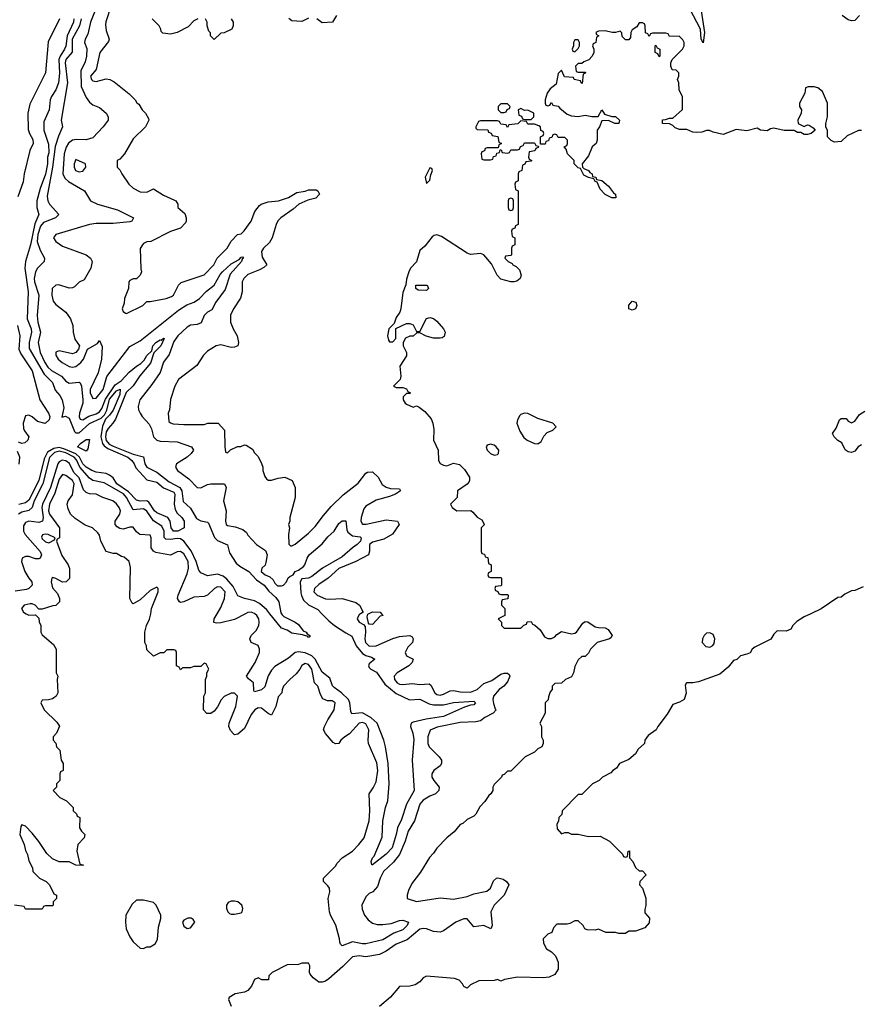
# Model space of a CAD drawing. Header units: inches. Extents: x 2668334 to 2765628, y 828034 to 955234.
# Tile 192 of 218: x 2692896 to 2697883, y 927682 to 933526. Entities that reach past the tile are written whole.
import ezdxf

# ---------------------------------------------------------------- set-up
doc = ezdxf.new("R2010")
doc.units = ezdxf.units.IN
doc.header["$MEASUREMENT"] = 0
doc.layers.add('C6992', color=7, linetype='Continuous')
doc.layers.add('C6993', color=7, linetype='Continuous')

msp = doc.modelspace()

# ---------------------------------------------------------------- linework, layer by layer
at = {"layer": 'C6992', "color": 4}
for points, elevation in [([(2692935.1, 930000), (2692950, 929991.3), (2692990, 929994), (2693010, 929974), (2693012.7, 929952.7), (2693022, 929930), (2693022, 929890), (2693030, 929874), (2693096.9, 929816.9), (2693112, 929790), (2693112, 929650), (2693122, 929630), (2693118, 929610), (2693122, 929530), (2693112, 929510), (2693090, 929495.3), (2693068, 929488), (2693030, 929486), (2693022, 929470), (2693042, 929430), (2693116.9, 929356.9), (2693131.6, 929331.6), (2693114, 929290), (2693094, 929270), (2693094, 929250), (2693111.6, 929231.6), (2693114, 929210), (2693134, 929190), (2693142, 929130), (2693154, 929110), (2693154, 929070), (2693138, 929062), (2693134, 929050), (2693134, 929010), (2693114, 928990), (2693114, 928970), (2693094, 928950), (2693134, 928910), (2693174, 928890), (2693214, 928850), (2693214, 928830), (2693232.7, 928812.7), (2693238, 928798), (2693254, 928790), (2693252, 928730), (2693262, 928710), (2693282, 928690), (2693278, 928670), (2693241, 928630), (2693236, 928590), (2693254, 928514), (2693274, 928510), (2693270, 928506), (2693230, 928508), (2693190, 928528), (2693130, 928528), (2693090, 928546), (2693056.4, 928576.4), (2693010, 928648), (2692970, 928698), (2692930, 928738), (2692910, 928746), (2692903.6, 928736.4), (2692898, 928690), (2692922, 928630), (2692930, 928594), (2692942, 928570), (2692950, 928534), (2692971.6, 928491.6), (2692974, 928470), (2693014, 928430), (2693054, 928410), (2693074, 928390), (2693098, 928338), (2693114, 928330), (2693114, 928310), (2693094, 928290), (2693094, 928270), (2693090, 928266), (2693050, 928266), (2693038, 928262), (2693030, 928246), (2692930, 928246), (2692922, 928262), (2692866, 928270)], 28), ([(2694917.6, 930000), (2694910, 929995.3), (2694899.1, 929970), (2694911, 929950), (2694935.9, 929935.9), (2694944.9, 929924.9), (2694948.4, 929890), (2694943.1, 929850), (2694946.7, 929830), (2694970, 929807), (2695011.1, 929808.9), (2695110, 929852.2), (2695150, 929864.4), (2695210, 929870.6), (2695223.5, 929863.5), (2695231, 929850), (2695226.8, 929830), (2695198.8, 929801.2), (2695182.8, 929770), (2695191.3, 929750), (2695231, 929730), (2695224.7, 929710), (2695204.7, 929690), (2695136, 929650), (2695117.3, 929630), (2695119.1, 929610), (2695134.8, 929590), (2695150, 929581.6), (2695170, 929579.3), (2695225.2, 929585.2), (2695270, 929578.8), (2695324.7, 929584.7), (2695335.3, 929575.3), (2695358.8, 929530), (2695370, 929520.7), (2695390, 929517.3), (2695410, 929522), (2695450, 929542), (2695470, 929544.9), (2695510, 929535.5), (2695570, 929534.4), (2695609.3, 929550), (2695650, 929584.9), (2695696.4, 929603.6), (2695750, 929642), (2695770, 929647.7), (2695790, 929646.8), (2695799.9, 929639.9), (2695804, 929630), (2695790, 929596), (2695767.3, 929570), (2695740.5, 929550), (2695707.7, 929510), (2695702.8, 929490), (2695706.4, 929466.4), (2695716, 929436), (2695722, 929430), (2695704.7, 929410), (2695656, 929384), (2695630, 929364), (2695602, 929358), (2695510, 929354.5), (2695373.7, 929326.3), (2695331.1, 929308.9), (2695318, 929270), (2695318, 929230), (2695324.7, 929210), (2695384.7, 929150), (2695398, 929130), (2695398, 929110), (2695390, 929098), (2695352, 929070), (2695342, 929050), (2695342, 929030), (2695352, 929010), (2695384.7, 928970), (2695382, 928950), (2695362, 928930), (2695330, 928917.2), (2695290, 928893.2), (2695270, 928868.7), (2695237.3, 928770), (2695200.7, 928710), (2695183.8, 928650), (2695149.1, 928570.9), (2695114.4, 928525.6), (2695053.4, 928470), (2695034, 928430), (2695018.8, 928381.2), (2694991, 928350), (2694970, 928339.3), (2694950, 928319.3), (2694926.7, 928270), (2694926.9, 928246.9), (2694942, 928210), (2694962.9, 928182.9), (2694990, 928163), (2695016.1, 928156.1), (2695050, 928154.4), (2695099.7, 928160.3), (2695150, 928179.1), (2695170, 928180.7), (2695202, 928170), (2695194.8, 928150), (2695170, 928124.5), (2695115.6, 928104.4), (2695050, 928064.7), (2694950, 928041.3), (2694930, 928040.5), (2694870, 928053.3), (2694809.4, 928029.4), (2694798.6, 928038.6), (2694794.5, 928050), (2694793.3, 928070), (2694770.9, 928150.9), (2694739.5, 928210), (2694733.6, 928230), (2694726, 928310), (2694735.1, 928350), (2694733.2, 928370), (2694724.7, 928384.7), (2694698, 928410), (2694698, 928430), (2694770, 928502), (2694780.2, 928519.8), (2694808.7, 928550), (2694870, 928591), (2694909, 928630), (2694939, 928670), (2694968.7, 928770), (2694974, 928830), (2694969, 928930), (2694993.6, 928966.4), (2695010, 929002), (2695021.2, 929070), (2695014.8, 929114.8), (2694965.2, 929230), (2694962.7, 929250), (2694967.3, 929310), (2694950, 929346), (2694930, 929353.6), (2694910, 929349.3), (2694853.4, 929286.6), (2694824.7, 929270), (2694802, 929250), (2694790, 929228.7), (2694770, 929228), (2694756.4, 929236.4), (2694710, 929288), (2694699, 929310), (2694704, 929330), (2694724, 929370), (2694762, 929430), (2694768, 929470), (2694750, 929482), (2694723.1, 929483.1), (2694695.3, 929495.3), (2694681.2, 929521.2), (2694664, 929570), (2694646, 929590), (2694629.3, 929670), (2694610, 929698), (2694590, 929705.2), (2694570, 929693.2), (2694558.8, 929670), (2694537.1, 929642.9), (2694498, 929610), (2694462, 929570), (2694452.7, 929547.3), (2694452, 929530), (2694430, 929506), (2694416, 929450), (2694390, 929398), (2694370, 929408), (2694330, 929439), (2694310, 929441.2), (2694291.3, 929430), (2694270, 929402), (2694230, 929319), (2694190, 929284), (2694170, 929282), (2694165.6, 929285.6), (2694146.3, 929306.3), (2694136, 929330), (2694139.3, 929350), (2694178.4, 929450), (2694185.2, 929485.2), (2694189, 929510), (2694170, 929529), (2694150, 929529.2), (2694110, 929509.2), (2694090.5, 929489.5), (2694070, 929448), (2694050, 929422), (2694030, 929408), (2694007.3, 929407.3), (2693986, 929430), (2693988, 929510), (2693998, 929530), (2693998, 929610), (2694006, 929630), (2694006, 929650), (2694018, 929670), (2694002, 929702), (2693990, 929706), (2693970, 929686), (2693930, 929686), (2693910, 929678), (2693862, 929678), (2693850, 929666), (2693842, 929682), (2693826, 929690), (2693826, 929770), (2693822, 929782), (2693810, 929786), (2693770, 929786), (2693751.6, 929768.4), (2693730, 929768), (2693690, 929748), (2693650, 929786), (2693648, 929810), (2693638, 929830), (2693638, 929890), (2693648.7, 929930), (2693667.3, 929967.3), (2693673.4, 930000)], 28), ([(2694235.7, 930000), (2694170, 929965.4), (2694090, 929944.8), (2694063.3, 929943.3), (2694047.9, 929947.9), (2694049.6, 929970), (2694068, 930000)], 24), ([(2695774, 930000), (2695774, 929990), (2695734, 929970), (2695754, 929950), (2695754, 929930), (2695770, 929914), (2695870, 929914), (2695887.3, 929932.7), (2695902, 929938), (2695907.3, 929952.7), (2695930, 929954), (2695938, 929938), (2695952.7, 929932.7), (2695983.6, 929903.6), (2696010, 929862), (2696030, 929852), (2696050, 929852), (2696070, 929862), (2696083.1, 929876.9), (2696110, 929894), (2696170, 929880.7), (2696190, 929884), (2696199, 929890), (2696236.4, 929943.6), (2696250, 929954), (2696267.3, 929952.7), (2696310, 929922.8), (2696330, 929917.3), (2696370, 929916), (2696387.1, 929907.1), (2696411, 929870), (2696403.6, 929856.4), (2696394, 929850), (2696322, 929830), (2696282, 929790), (2696270, 929766), (2696250, 929746), (2696230, 929746), (2696210, 929726), (2696190, 929686), (2696182, 929650), (2696170, 929626), (2696134, 929610), (2696110, 929588), (2696070, 929586), (2696054, 929570), (2696054, 929550), (2696043.6, 929536.4), (2696032.7, 929507.3), (2696031.6, 929488.4), (2696014, 929470), (2696014, 929410), (2695982, 929350), (2695992, 929330), (2695992, 929270), (2696002, 929250), (2696002, 929230), (2695994, 929210), (2695970, 929198), (2695950, 929178), (2695894, 929150), (2695810, 929066), (2695790, 929066), (2695770, 929046), (2695758, 929042), (2695754, 929030), (2695710, 928986), (2695702, 928970), (2695702, 928950), (2695692, 928930), (2695679.6, 928920.4), (2695655.3, 928884.7), (2695626.4, 928853.6), (2695602, 928810), (2695590, 928798), (2695550, 928778), (2695525.4, 928754.6), (2695510, 928748), (2695474.4, 928705.6), (2695430, 928668.7), (2695370, 928608), (2695350, 928578), (2695326.4, 928553.6), (2695273.7, 928466.3), (2695222, 928398), (2695203.6, 928356.4), (2695194, 928330), (2695194, 928310), (2695250, 928291.3), (2695390, 928312.7), (2695470, 928304.9), (2695550, 928322), (2695590, 928337.3), (2695667.2, 928352.8), (2695689.6, 928370.4), (2695706.5, 928413.5), (2695724, 928430), (2695733, 928433), (2695764.5, 928424.5), (2695784.7, 928410), (2695798, 928390), (2695770, 928328.7), (2695711.3, 928270), (2695691, 928230), (2695698, 928150), (2695692, 928130), (2695650, 928149.2), (2695590, 928142), (2695550, 928189.3), (2695530, 928189.5), (2695484, 928170), (2695410, 928118), (2695390, 928109.3), (2695350, 928114), (2695310, 928129.5), (2695290, 928131.3), (2695270, 928127), (2695195.2, 928064.8), (2695130, 928038), (2695070, 927998), (2695030, 927978), (2694950, 927962.7), (2694910, 927969.2), (2694870, 927964), (2694813.2, 927906.8), (2694730, 927833.2), (2694710, 927819.3), (2694690, 927813.2), (2694670, 927814), (2694660.2, 927820.2), (2694638, 927838), (2694620.2, 927860.2), (2694615.3, 927870), (2694618, 927910), (2694610, 927926), (2694570, 927926), (2694550, 927918), (2694483.6, 927916.4), (2694394, 927870), (2694374, 927850), (2694372.7, 927827.3), (2694332.7, 927827.3), (2694310, 927838), (2694290, 927828), (2694271, 927790), (2694250, 927764), (2694230, 927754), (2694175.3, 927744.7), (2694138, 927722), (2694134, 927710), (2694151.3, 927670)], 32), ([(2694688.3, 930000), (2694730, 929957.6), (2694763.8, 929930), (2694830, 929885.7), (2694867.2, 929867.2), (2694893.1, 929810), (2694930, 929763.8), (2694950, 929752), (2694982.8, 929742.8), (2695002, 929730), (2694970, 929702), (2694964.9, 929690), (2694970, 929681), (2694978.8, 929670), (2695012.3, 929652.3), (2695062.4, 929582.4), (2695130, 929526), (2695209.2, 929489.2), (2695270, 929492), (2695324.7, 929464.7), (2695350, 929459.6), (2695410, 929458.5), (2695470, 929473.1), (2695590, 929480.7), (2695600.7, 929470), (2695590, 929459.3), (2695570, 929457.2), (2695535.1, 929444.9), (2695410.2, 929389.8), (2695306.8, 929373.2), (2695230, 929356.4), (2695219.3, 929350), (2695214.9, 929330), (2695228, 929290), (2695233.4, 929253.4), (2695225.3, 929130), (2695236.4, 928950), (2695190.3, 928870), (2695161.2, 928778.8), (2695137.4, 928730), (2695130, 928688.7), (2695105.5, 928610), (2695070, 928572.7), (2694989.3, 928509.3), (2694986, 928510), (2694981.2, 928530), (2694989.4, 928550), (2694999.6, 928560.4), (2695046.7, 928673.3), (2695049.7, 928770), (2695066.3, 928850), (2695079.6, 928890), (2695088.2, 928990), (2695081.2, 929110), (2695067.1, 929210), (2695056.4, 929250), (2695016.3, 929350), (2694981.9, 929381.9), (2694930, 929411), (2694866.5, 929406.5), (2694860.1, 929420.1), (2694854.2, 929470), (2694846.9, 929490), (2694805.1, 929530), (2694761.3, 929561.3), (2694752.7, 929572.7), (2694736.9, 929616.9), (2694690, 929653.3), (2694650, 929731.1), (2694630, 929750.8), (2694590, 929767.6), (2694550, 929774.3), (2694530.3, 929769.7), (2694490, 929735.1), (2694410, 929687.3), (2694390, 929665.1), (2694370, 929632), (2694350, 929566.6), (2694331.5, 929548.5), (2694290, 929535.3), (2694284.5, 929544.5), (2694282.9, 929590), (2694253.1, 929613.1), (2694240.9, 929630), (2694293.1, 929710), (2694319.2, 929770), (2694319.7, 929790), (2694310.9, 929810.9), (2694269, 929830), (2694260.9, 929850), (2694269.6, 929870), (2694299.2, 929900.8), (2694314.2, 929930), (2694317.8, 929950), (2694314.6, 929970), (2694302.3, 929990), (2694291.6, 930000)], 24), ([(2694448.5, 930000), (2694453, 929993), (2694462.5, 929982.5), (2694530, 929950.4), (2694550, 929934.9), (2694578, 929898), (2694596, 929890), (2694600.7, 929880.7), (2694618, 929870), (2694616.9, 929863.1), (2694610, 929858), (2694604.7, 929864.7), (2694574, 929874), (2694510, 929885.1), (2694482, 929902), (2694450, 929914), (2694380.8, 930000)], 16), ([(2695043, 930000), (2695052, 929990), (2695035.3, 929984.7), (2694990, 929935.3), (2694970, 929938), (2694964.7, 929944.7), (2694958, 929982), (2694962, 929998), (2694966.2, 930000)], 28), ([(2697588.7, 930000), (2697550, 929982), (2697505.4, 929954.6), (2697482, 929930), (2697470, 929908), (2697443.6, 929896.4), (2697390, 929898), (2697370, 929878), (2697351.1, 929848.9), (2697258, 929802), (2697242, 929790), (2697230, 929768.7), (2697210, 929759), (2697172, 929750), (2697150, 929728.7), (2697130, 929722), (2697098, 929682), (2697050, 929642), (2696923.5, 929596.5), (2696890, 929589.3), (2696851.3, 929588.7), (2696844.7, 929575.3), (2696850.7, 929529.3), (2696838, 929490), (2696810, 929474), (2696770, 929462), (2696736.8, 929403.2), (2696681, 929330), (2696671.3, 929310), (2696623.5, 929276.5), (2696604.7, 929250), (2696602, 929230), (2696564.5, 929195.5), (2696550, 929168), (2696510, 929135.3), (2696454, 929110), (2696436.9, 929083.1), (2696414, 929070), (2696403.6, 929056.4), (2696354, 929030), (2696334, 929010), (2696294, 928990), (2696230, 928926), (2696210, 928926), (2696114, 928830), (2696111.6, 928808.4), (2696094, 928790), (2696091.6, 928768.4), (2696082, 928750), (2696083.6, 928723.6), (2696110, 928694), (2696130, 928702), (2696150, 928702), (2696170, 928692), (2696208.4, 928691.6), (2696270, 928678), (2696339.6, 928679.6), (2696394, 928650), (2696472.7, 928572.7), (2696478, 928558), (2696490, 928554), (2696502, 928558), (2696506, 928590), (2696512.7, 928592.7), (2696514, 928550), (2696534, 928530), (2696550, 928494), (2696570, 928474), (2696590, 928474), (2696612, 928450), (2696574, 928410), (2696572, 928390), (2696591.3, 928370), (2696610.9, 928310.9), (2696611, 928269), (2696603.6, 928243.6), (2696603.6, 928223.6), (2696632, 928192), (2696630, 928166), (2696603.6, 928136.4), (2696550, 928115.3), (2696510, 928115.3), (2696490, 928102), (2696450, 928102), (2696430, 928108), (2696372.7, 928107.3), (2696330, 928128), (2696310, 928122), (2696263.1, 928123.1), (2696248.9, 928128.9), (2696238, 928150), (2696210, 928178), (2696190, 928178), (2696159.6, 928160.4), (2696143.6, 928156.4), (2696082, 928158), (2696063.6, 928136.4), (2696052.7, 928107.3), (2696030, 928098), (2696002, 928070), (2696003.6, 928043.6), (2696022, 928010), (2696050, 927994), (2696074, 927970), (2696091.1, 927931.1), (2696091.3, 927890), (2696070, 927858), (2696036.9, 927843.1), (2696002, 927838), (2695850, 927842), (2695771.6, 927828.4), (2695750, 927818), (2695730, 927828), (2695710, 927822), (2695619.6, 927820.4), (2695570, 927798), (2695550, 927778), (2695530, 927788), (2695523.1, 927803.1), (2695504, 927824), (2695474.6, 927834.6), (2695310, 927848), (2695290, 927838), (2695270, 927815.3), (2695242, 927798), (2695210, 927789.2), (2695150, 927788), (2695095.9, 927724.1), (2695030.9, 927669.1)], 36)]:
    msp.add_lwpolyline(points, dxfattribs=dict(at, elevation=elevation))
for points, elevation in [([(2696990, 929887), (2696970, 929883.7), (2696956.3, 929870), (2696946, 929850), (2696945.5, 929830), (2696965.7, 929805.7), (2696990, 929801.6), (2697008, 929812), (2697016.6, 929823.4), (2697020.5, 929850), (2697010, 929876)], 36), ([(2693590, 928300.7), (2693563.1, 928276.9), (2693526.7, 928210), (2693523.7, 928170), (2693528.7, 928128.7), (2693550, 928082), (2693570, 928052), (2693610, 928014), (2693630, 928012), (2693650, 928022), (2693670, 928022), (2693700.4, 928039.6), (2693714.6, 928065.4), (2693720.2, 928139.8), (2693734, 928190), (2693733.2, 928210), (2693706, 928270), (2693690, 928286), (2693630, 928300.5)], 32), ([(2694170, 928294.5), (2694150, 928294.5), (2694133.4, 928286.6), (2694124, 928270), (2694124, 928250), (2694130.7, 928230.7), (2694141.4, 928221.4), (2694150, 928216), (2694170, 928216), (2694210, 928224.7), (2694215.3, 928230), (2694219, 928250), (2694214, 928270), (2694189.4, 928289.4)], 32), ([(2693893.6, 928193.6), (2693870, 928182), (2693862.8, 928170), (2693870, 928146), (2693890, 928131), (2693910, 928136), (2693935.3, 928170), (2693924.7, 928184.7), (2693913.2, 928193.2)], 32)]:
    msp.add_lwpolyline(points, close=True, dxfattribs=dict(at, elevation=elevation))
at = {"layer": 'C6993', "color": 4}
for points, elevation in [([(2693438, 933610), (2693407.1, 933512.9), (2693405.1, 933494.9), (2693410, 933462), (2693426.8, 933410), (2693423.5, 933396.5), (2693370.8, 933330), (2693350.8, 933230), (2693317.3, 933190), (2693322.8, 933170), (2693330, 933162.8), (2693350, 933158.8), (2693410, 933174.8), (2693430.7, 933170.7), (2693456.8, 933156.8), (2693546.4, 933086.4), (2693582, 933050), (2693591.6, 933031.6), (2693603.6, 933023.6), (2693622, 932990), (2693642, 932970), (2693659.6, 932939.6), (2693662, 932930), (2693642, 932890), (2693570, 932818), (2693518, 932730), (2693490, 932698), (2693474, 932690), (2693474, 932650), (2693490, 932634), (2693502, 932610), (2693544.7, 932550), (2693570, 932524.7), (2693610, 932504.7), (2693650, 932502), (2693690, 932522), (2693750, 932484.7), (2693814.4, 932454.4), (2693822, 932450), (2693834, 932430), (2693834, 932410), (2693876, 932376), (2693884.7, 932350), (2693884.7, 932330), (2693879.8, 932320.2), (2693850.9, 932289.1), (2693790, 932268.7), (2693674, 932210), (2693650, 932208), (2693630, 932198), (2693624.7, 932190), (2693611.6, 932168.4), (2693614, 932046), (2693618, 932030), (2693610.8, 932009.2), (2693590, 931988), (2693570, 931988), (2693550, 931978), (2693544.7, 931970), (2693541, 931930), (2693518, 931870), (2693516.9, 931843.1), (2693504.7, 931810), (2693510, 931794), (2693523.6, 931783.6), (2693530, 931782), (2693626, 931830), (2693650, 931852), (2693670, 931852), (2693766, 931870), (2693796.5, 931883.5), (2693808, 931890), (2693838, 931950), (2693854.6, 931965.4), (2693990, 932012), (2694048, 932070), (2694068, 932110), (2694128, 932170), (2694150, 932212), (2694188.9, 932251.1), (2694210, 932254), (2694228.4, 932271.6), (2694268.7, 932330), (2694292.1, 932387.9), (2694318, 932422), (2694329.5, 932430.5), (2694370, 932444), (2694431.1, 932451.1), (2694490, 932470.8), (2694539.6, 932500.4), (2694590, 932507.3), (2694610, 932516.3), (2694655.2, 932515.2), (2694664.7, 932510), (2694674, 932490), (2694653, 932467), (2694605.5, 932454.5), (2694551.3, 932430), (2694519, 932401), (2694446, 932350), (2694428.3, 932331.7), (2694417.3, 932310), (2694394.8, 932230), (2694377.5, 932202.5), (2694342.8, 932170), (2694331, 932150), (2694335.3, 932115.3), (2694362, 932070), (2694345.4, 932054.6), (2694319.8, 932040.2), (2694250, 932013.2), (2694226, 931990), (2694216, 931970), (2694216, 931910), (2694207.1, 931872.9), (2694164.7, 931810), (2694147.5, 931772.5), (2694146.8, 931730), (2694162.8, 931690), (2694186.8, 931650), (2694194.8, 931610), (2694190.5, 931589.5), (2694170, 931581.2), (2694150, 931580.9), (2694090, 931596), (2694062, 931590), (2694010, 931558), (2693986.4, 931533.6), (2693946.4, 931473.6), (2693838, 931390), (2693816, 931350), (2693791.6, 931271.6), (2693784.7, 931210), (2693778, 931190), (2693781, 931141), (2693790, 931132), (2693806.8, 931126.8), (2693870, 931122), (2693990, 931122), (2694011.6, 931131.6), (2694074, 931130), (2694112, 931090), (2694112.7, 930992.7), (2694118, 930958), (2694130, 930954), (2694147.3, 930972.7), (2694188.4, 930991.6), (2694207.3, 930992.7), (2694230, 931002), (2694239.6, 930999.6), (2694276.9, 930976.9), (2694290, 930954), (2694310, 930934), (2694331.1, 930891.1), (2694338, 930870), (2694338, 930850), (2694350, 930814), (2694359.6, 930799.6), (2694370, 930792), (2694390, 930792), (2694430, 930804.7), (2694470, 930811), (2694512, 930790), (2694531.3, 930750), (2694531, 930690), (2694498, 930570), (2694498, 930550), (2694491.3, 930530), (2694496, 930510), (2694491.3, 930470), (2694492.7, 930412.7), (2694503.6, 930403.6), (2694510, 930402), (2694530, 930412), (2694610, 930478), (2694650, 930518), (2694697.5, 930582.5), (2694744.1, 930635.9), (2694814.8, 930705.2), (2694904.8, 930775.2), (2694950, 930834), (2694960.4, 930839.6), (2694990, 930842), (2695022, 930810), (2695047.1, 930767.1), (2695070, 930751), (2695096, 930744), (2695150, 930742), (2695156, 930730), (2695124.7, 930710), (2695090, 930695.1), (2695010, 930674.7), (2694950, 930638.7), (2694936.9, 930623.1), (2694922, 930570), (2694919.1, 930550), (2694930.7, 930530.7), (2694950.6, 930530.6), (2695070, 930556.9), (2695138, 930550), (2695147.3, 930530), (2695108.2, 930471.8), (2695057.3, 930442.7), (2694990, 930424), (2694971.3, 930410), (2694971.1, 930371.1), (2694964.7, 930350), (2694890.5, 930309.5), (2694790, 930269.2), (2694726, 930210), (2694670, 930172.7), (2694644.7, 930150), (2694641, 930130), (2694661, 930110), (2694710, 930088), (2694734.5, 930085.5), (2694810, 930090.8), (2694890, 930066), (2694911.3, 930050), (2694934, 930010), (2694917.6, 930000)], 28), ([(2696939, 933579), (2696958, 933450), (2696950, 933388), (2696939, 933410), (2696935.3, 933470), (2696872.3, 933590)], 28), ([(2693132.7, 933530), (2693065.8, 933394.2), (2693050.3, 933209.7), (2692955.9, 933024.1), (2692945.5, 932970), (2692946, 932874), (2692954, 932850), (2692974.5, 932814.5), (2692976.5, 932790), (2692957, 932750), (2692923.1, 932610), (2692916.7, 932563.3), (2692885.1, 932474.9)], 8), ([(2693217.4, 933530), (2693214.9, 933510), (2693178.3, 933430), (2693170, 933369), (2693162.4, 933350), (2693135.6, 933310), (2693128.9, 933290), (2693131.6, 933208.4), (2693126.4, 933150), (2693110.3, 933109.7), (2693084.9, 933070), (2693078, 933050), (2693070.6, 932990), (2693039.9, 932920.1), (2693040.5, 932870), (2693067, 932787), (2693070, 932735.3), (2693062, 932710), (2693060.3, 932670), (2693050, 932608.7), (2693017.3, 932522.7), (2692997.6, 932450), (2692997.6, 932410), (2693010.8, 932370), (2692985.9, 932314.1), (2692959.6, 932190), (2692930.3, 932089.7), (2692927.4, 932050), (2692946.7, 931910), (2692940.9, 931750), (2692965.3, 931690), (2692967.2, 931670), (2692952, 931610), (2692953.5, 931573.5), (2693041.8, 931421.8), (2693091.6, 931371.6), (2693107.2, 931327.2), (2693134.7, 931294.7), (2693148.2, 931270), (2693157.3, 931222.7), (2693146.8, 931166.8), (2693167.3, 931172.7), (2693190, 931161), (2693221.8, 931081.8), (2693230, 931073), (2693250, 931074.4), (2693310, 931128.9), (2693379.6, 931160.4), (2693399.8, 931180.2), (2693412.8, 931207.2), (2693430, 931273.8), (2693470, 931323.7), (2693493.1, 931333.1), (2693490, 931300.9), (2693450, 931207.6), (2693430, 931177.6), (2693406.2, 931153.8), (2693387.1, 931112.9), (2693377.8, 931050), (2693388, 931010), (2693396.9, 930996.9), (2693419.7, 930979.7), (2693537, 930930), (2693562, 930910), (2693575.8, 930890), (2693584.9, 930864.9), (2693650, 930794), (2693710, 930780.5), (2693750, 930746.4), (2693810, 930722), (2693817, 930710), (2693813.4, 930650), (2693818.4, 930618.4), (2693830, 930596), (2693858, 930570), (2693871, 930550), (2693872, 930510), (2693834, 930490), (2693809.2, 930490), (2693794, 930510), (2693789.2, 930549.2), (2693775.3, 930570), (2693710, 930599.5), (2693696, 930610), (2693661.5, 930661.5), (2693649.6, 930669.6), (2693610, 930668.2), (2693590, 930673.6), (2693542.6, 930722.6), (2693473.5, 930770), (2693450, 930806), (2693430, 930823), (2693410, 930831.3), (2693350, 930840.5), (2693323.7, 930850), (2693290, 930869.8), (2693270, 930889.8), (2693250.8, 930930), (2693230, 930949.1), (2693158.6, 930978.6), (2693130, 930985.6), (2693098.6, 930981.4), (2693061.9, 930958.1), (2693040.9, 930919.1), (2693010.2, 930790), (2692950, 930674.5), (2692930, 930658.4), (2692891.7, 930648.3)], 12), ([(2693260.2, 933530), (2693251.6, 933490), (2693208, 933410), (2693207.4, 933332.6), (2693170.2, 933290), (2693165.8, 933270), (2693180.2, 933150), (2693141.6, 932930), (2693150.4, 932890), (2693125.9, 932834.1), (2693106.8, 932773.2), (2693091.9, 932650), (2693059, 932479), (2693063, 932450), (2693073.4, 932430), (2693128, 932370), (2693108, 932350), (2693037.8, 932322.2), (2693019.2, 932300.8), (2693003, 932250), (2692999.8, 932210), (2693016.9, 932156.9), (2693043, 932110), (2693042, 932090), (2693002.8, 932050), (2692990.4, 932029.6), (2692982.7, 931990), (2692984.7, 931970), (2693010.2, 931890), (2693000.2, 931770), (2693004.4, 931730), (2693019, 931670), (2693005.8, 931610), (2693018.6, 931550), (2693045.8, 931490), (2693063.6, 931463.6), (2693084.2, 931444.2), (2693143.7, 931410), (2693170, 931379.3), (2693188.9, 931368.9), (2693250, 931373.4), (2693254.8, 931370), (2693262, 931350), (2693271.7, 931270), (2693270.2, 931249.8), (2693250.3, 931190), (2693249, 931169), (2693255.5, 931155.5), (2693270, 931150.4), (2693307.4, 931172.6), (2693350, 931185.8), (2693370, 931199.1), (2693383, 931217), (2693406, 931274), (2693461.8, 931358.2), (2693498.4, 931381.6), (2693545.6, 931434.4), (2693589.9, 931470.1), (2693615.6, 931484.4), (2693635.2, 931504.8), (2693650, 931533), (2693679.6, 931560.4), (2693686.9, 931590), (2693703.8, 931610), (2693730, 931625.3), (2693736.2, 931623.8), (2693750, 931634.9), (2693753, 931633), (2693733.5, 931590), (2693692.3, 931547.7), (2693673.2, 931486.8), (2693608.4, 931411.6), (2693570, 931352.1), (2693527.6, 931312.4), (2693464.7, 931155.3), (2693449.3, 931130.7), (2693420.4, 931099.6), (2693410, 931078.7), (2693404.7, 931050), (2693408.3, 931028.3), (2693426.2, 931006.2), (2693450, 930994.4), (2693570, 930946.8), (2693630.3, 930930.3), (2693638.3, 930890), (2693650.4, 930870), (2693710, 930840.2), (2693783.6, 930783.6), (2693846.3, 930750), (2693858.6, 930730), (2693866.5, 930666.5), (2693910, 930626.4), (2693945.9, 930565.9), (2693970, 930550.2), (2694010, 930542.6), (2694016.6, 930536.6), (2694051.5, 930451.5), (2694070, 930434.9), (2694128.5, 930408.5), (2694141.3, 930361.3), (2694180.9, 930300.9), (2694202.6, 930282.6), (2694256.5, 930250), (2694301.8, 930201.8), (2694345.7, 930170), (2694373.6, 930133.6), (2694416.7, 930096.7), (2694432.7, 930070), (2694445.2, 930005.2), (2694448.5, 930000)], 16), ([(2693340.2, 933570), (2693316.9, 933510), (2693300.6, 933439.4), (2693285.5, 933410), (2693280.7, 933390), (2693294, 933354), (2693292, 933310), (2693283.8, 933276.2), (2693258.3, 933221.7), (2693260.9, 933130), (2693290, 933062.8), (2693310, 933036), (2693330, 933021), (2693370, 933004.7), (2693410, 932971), (2693420.7, 932950), (2693420.7, 932930), (2693390.8, 932890), (2693330, 932825.2), (2693290, 932812.7), (2693234, 932814), (2693210, 932809.6), (2693186.8, 932793.2), (2693171.2, 932768.8), (2693160.2, 932730), (2693151.7, 932611.7), (2693164.4, 932584.4), (2693184.9, 932564.9), (2693281, 932510), (2693316, 932450), (2693358, 932430), (2693476.1, 932396.1), (2693570.7, 932350), (2693562, 932330), (2693550, 932326.6), (2693450, 932315.4), (2693350, 932316.2), (2693310, 932309.6), (2693111.3, 932250), (2693096, 932230), (2693110.8, 932210), (2693150, 932181.6), (2693291.3, 932130), (2693316, 932110), (2693326, 932090), (2693318, 932050), (2693278, 931982), (2693250, 931968), (2693220.7, 931939.3), (2693210, 931933.2), (2693190, 931932.3), (2693128.3, 931951.7), (2693110, 931949.6), (2693089.1, 931930.9), (2693086.2, 931890), (2693095.8, 931855.8), (2693110, 931835.8), (2693170.8, 931790), (2693198, 931750), (2693210.7, 931710.7), (2693214, 931670), (2693224, 931630), (2693251.3, 931590), (2693244.7, 931570), (2693230, 931549.3), (2693210, 931542.7), (2693130, 931560.7), (2693110, 931552.3), (2693110, 931534), (2693123.7, 931510), (2693148, 931490), (2693190, 931467.7), (2693210, 931462.4), (2693230, 931466.4), (2693259.7, 931490), (2693275.1, 931510), (2693299, 931570), (2693357.2, 931602.8), (2693370, 931622), (2693385.5, 931585.5), (2693382, 931510), (2693362.6, 931430), (2693314, 931330), (2693313.5, 931310), (2693330, 931277.4), (2693350, 931278.9), (2693391.4, 931330), (2693412.7, 931407.3), (2693550, 931586), (2693610, 931618.8), (2693837.7, 931802.3), (2693887.2, 931832.8), (2693931.8, 931850), (2693962.4, 931870), (2694004.9, 931915.1), (2694050, 931950.3), (2694085.8, 932014.2), (2694099.1, 932030), (2694150, 932076.5), (2694198.3, 932101.7), (2694210, 932116.3), (2694218.8, 932118.8), (2694224.7, 932110), (2694215.9, 932104.1), (2694212.4, 932090), (2694144.7, 932015.3), (2694115.4, 931924.6), (2694059, 931850), (2694035.6, 931804.4), (2694010, 931789.6), (2693990.4, 931770), (2693972.7, 931727.3), (2693950, 931716.3), (2693910, 931711.9), (2693890, 931700.5), (2693834.9, 931650), (2693810, 931615.1), (2693782.5, 931537.5), (2693750, 931493.2), (2693729.1, 931430.9), (2693680.6, 931359.4), (2693608.7, 931270), (2693599.5, 931230), (2693601.6, 931210), (2693610.5, 931190), (2693622, 931170), (2693664.6, 931124.6), (2693677.7, 931097.7), (2693690.4, 931050), (2693709.1, 931029.1), (2693730, 931023.1), (2693830, 931019.3), (2693916, 930990), (2693927.3, 930970), (2693913.4, 930950), (2693890.6, 930930), (2693826.4, 930890), (2693820.4, 930870), (2693832.4, 930850), (2693900, 930800), (2693948.2, 930750), (2693970, 930747.4), (2694010, 930766.4), (2694030, 930770.4), (2694111, 930770), (2694122, 930750), (2694104.9, 930670), (2694121.6, 930610), (2694117, 930550), (2694121.6, 930530), (2694130, 930523.1), (2694175.1, 930515.1), (2694219.2, 930499.2), (2694242, 930482), (2694250, 930466), (2694302, 930410), (2694354.2, 930374.2), (2694363.8, 930350), (2694356.3, 930303.7), (2694351.5, 930288.5), (2694333, 930270), (2694328.3, 930250), (2694353, 930230), (2694379.4, 930219.4), (2694400.3, 930200.3), (2694410, 930181.3), (2694425.9, 930165.9), (2694450, 930164.6), (2694460.4, 930170), (2694479.3, 930190), (2694488, 930212), (2694498.3, 930221.7), (2694519.5, 930230), (2694529.7, 930250.3), (2694550, 930258), (2694579.7, 930280.3), (2694588.5, 930290), (2694601, 930330), (2694614, 930350), (2694690, 930413.7), (2694723.6, 930456.4), (2694762, 930490), (2694790, 930535.5), (2694810, 930550.7), (2694830, 930551.3), (2694837.3, 930497.3), (2694843.4, 930483.4), (2694870, 930463), (2694915.8, 930455.8), (2694922.8, 930450), (2694917, 930430), (2694898.4, 930410), (2694870, 930391.3), (2694810, 930338.2), (2694693.4, 930270), (2694630, 930220.4), (2694610, 930210.9), (2694570, 930207.6), (2694560.7, 930190), (2694564.8, 930124.8), (2694567.1, 930107.1), (2694579.7, 930079.7), (2694610, 930052), (2694664.3, 930024.3), (2694688.3, 930000)], 24), ([(2693954, 933530), (2693930, 933518), (2693896, 933484), (2693830, 933448.7), (2693790, 933439), (2693744.7, 933444.7), (2693735.3, 933455.3), (2693734, 933470), (2693724, 933490), (2693682, 933530)], 28), ([(2694150.9, 933530.9), (2694162, 933510), (2694162, 933490), (2694154, 933470), (2694110, 933448), (2694090, 933446), (2694050, 933408), (2694028, 933430), (2694027.3, 933447.3), (2694018, 933458), (2694008.9, 933488.9), (2694008.7, 933510), (2693998, 933530)], 28), ([(2694610, 933535.3), (2694570, 933515.3), (2694510, 933519), (2694492.5, 933532.5)], 28), ([(2694776, 933550), (2694752, 933510), (2694690, 933506), (2694658, 933530)], 28), ([(2697877.3, 933550), (2697850, 933521.2), (2697830, 933519), (2697810, 933525.2), (2697775.3, 933550)], 28), ([(2697890, 932868), (2697872.7, 932867.3), (2697804, 932836), (2697770, 932802), (2697730, 932798), (2697710, 932808), (2697688.7, 932830), (2697687.3, 932867.3), (2697678, 932890), (2697678, 932910), (2697688.7, 932950), (2697688.7, 933030), (2697659.3, 933099.3), (2697630, 933122), (2697610, 933128), (2697572.7, 933127.3), (2697558, 933122), (2697554, 933090), (2697522, 933030), (2697522, 933010), (2697534, 932990), (2697532, 932970), (2697512, 932930), (2697514, 932910), (2697550, 932892), (2697570, 932902), (2697579.6, 932899.6), (2697603.6, 932883.6), (2697614, 932870), (2697592, 932850), (2697570, 932844), (2697550, 932844), (2697530, 932855.3), (2697510, 932855.3), (2697490, 932868), (2697431.1, 932868.9), (2697370, 932882), (2697350, 932878), (2697330, 932865.2), (2697290, 932869.2), (2697270, 932882), (2697210, 932865.2), (2697146.4, 932873.6), (2697070, 932844), (2697010, 932858), (2696988.4, 932868.4), (2696970, 932868.7), (2696942.8, 932857.2), (2696910, 932856), (2696890, 932859), (2696854.6, 932874.6), (2696810, 932873.2), (2696784.1, 932884.1), (2696770, 932898), (2696750, 932908), (2696710, 932908.7), (2696710, 932932), (2696727.3, 932932.7), (2696750, 932942), (2696770, 932942), (2696827.3, 932992.7), (2696828.4, 933068.4), (2696808.4, 933108.4), (2696806, 933150), (2696798, 933170), (2696806, 933190), (2696806, 933210), (2696790, 933226), (2696767.3, 933227.3), (2696758, 933250), (2696758, 933270), (2696766, 933290), (2696828, 933350), (2696838, 933370), (2696838, 933390), (2696830, 933406), (2696807.3, 933427.3), (2696750, 933426), (2696742, 933442), (2696730, 933446), (2696650, 933446), (2696638, 933442), (2696630, 933426), (2696622, 933442), (2696608.4, 933448.4), (2696606, 933490), (2696602, 933502), (2696590, 933506), (2696570, 933506), (2696556.9, 933483.1), (2696530, 933466), (2696522, 933450), (2696519.6, 933420.4), (2696510, 933406), (2696490, 933406), (2696470, 933426), (2696467.3, 933447.3), (2696458, 933458), (2696431.3, 933448.7), (2696410, 933448.7), (2696370, 933459), (2696330, 933458), (2696314, 933450), (2696318, 933438), (2696332, 933430), (2696318, 933422), (2696314, 933390), (2696298, 933382), (2696294, 933370), (2696302, 933350), (2696302, 933330), (2696291.6, 933308.4), (2696272.7, 933287.3), (2696243.6, 933276.4), (2696230, 933266), (2696210, 933266), (2696194, 933250), (2696198, 933218), (2696210, 933214), (2696250, 933214), (2696254, 933210), (2696238, 933202), (2696232.7, 933147.3), (2696226, 933150), (2696222, 933162), (2696186, 933170), (2696182, 933182), (2696127.3, 933187.3), (2696110, 933226), (2696090, 933206), (2696078, 933142), (2696044, 933116), (2696026, 933090), (2696014, 933050), (2696014, 933030), (2696018, 933018), (2696030, 933014), (2696042, 933018), (2696050, 933034), (2696058, 933018), (2696090, 933012), (2696099.6, 932999.6), (2696144.5, 932964.5), (2696170, 932954.8), (2696210, 932951), (2696250, 932958), (2696290, 932951.3), (2696328, 932952), (2696350, 932991.3), (2696365.4, 932965.4), (2696408.4, 932951.6), (2696431.3, 932951.3), (2696454, 932930), (2696450, 932908.7), (2696426, 932910), (2696390, 932928), (2696350, 932926), (2696336, 932890), (2696321, 932870), (2696321, 932810), (2696316, 932790), (2696291.3, 932770), (2696270, 932718), (2696232, 932670), (2696234, 932650), (2696242, 932642), (2696270, 932631.3), (2696278, 932618), (2696292, 932610), (2696294, 932594), (2696314, 932590), (2696318, 932578), (2696350, 932572), (2696390, 932538), (2696418, 932498), (2696431, 932490), (2696432.7, 932467.3), (2696408.4, 932468.4), (2696368.9, 932488.9), (2696340.2, 932520.2), (2696322, 932562), (2696310, 932566), (2696302, 932582), (2696270, 932588), (2696243.1, 932603.1), (2696222, 932642), (2696210, 932646), (2696186, 932670), (2696186, 932690), (2696146, 932730), (2696138, 932758), (2696126, 932770), (2696142, 932778), (2696146, 932790), (2696146, 932810), (2696130, 932826), (2696090, 932826), (2696082, 932842), (2696070, 932846), (2696058, 932842), (2696052.7, 932827.3), (2696038, 932822), (2696032.7, 932807.3), (2696018, 932802), (2696012.7, 932787.3), (2695986, 932786), (2695986, 932830), (2696002, 932838), (2696006, 932850), (2696002, 932862), (2695987.3, 932867.3), (2695986, 932890), (2695976.4, 932896.4), (2695950, 932906), (2695910, 932906), (2695902, 932922), (2695870, 932926), (2695851.6, 932908.4), (2695798, 932902), (2695790, 932886), (2695782, 932902), (2695750, 932906), (2695742, 932922), (2695730, 932926), (2695630, 932926), (2695618, 932922), (2695602, 932890), (2695602, 932882), (2695610, 932874), (2695672.7, 932872.7), (2695678, 932858), (2695692.7, 932852.7), (2695698, 932838), (2695732.7, 932832.7), (2695738, 932798), (2695754, 932790), (2695738, 932782), (2695734, 932766), (2695670, 932766), (2695658, 932762), (2695652.7, 932747.3), (2695638, 932742), (2695634, 932730), (2695638, 932698), (2695650, 932694), (2695690, 932694), (2695702, 932698), (2695707.3, 932712.7), (2695722, 932718), (2695727.3, 932732.7), (2695742, 932738), (2695746, 932754), (2695752.7, 932752.7), (2695758, 932738), (2695790, 932734), (2695802, 932738), (2695810, 932754), (2695850, 932754), (2695862, 932758), (2695867.3, 932772.7), (2695882, 932778), (2695890, 932794), (2695950, 932794), (2695958, 932778), (2695974, 932774), (2695972.7, 932767.3), (2695958, 932762), (2695952.7, 932747.3), (2695918, 932742), (2695914, 932710), (2695918, 932698), (2695934, 932690), (2695930, 932686), (2695898, 932682), (2695892.7, 932667.3), (2695878, 932662), (2695874, 932630), (2695858, 932622), (2695854, 932610), (2695854, 932570), (2695838, 932562), (2695834, 932550), (2695838, 932518), (2695854, 932510), (2695854, 932310), (2695838, 932302), (2695832.7, 932287.3), (2695818, 932282), (2695814, 932270), (2695818, 932238), (2695834, 932230), (2695834, 932190), (2695818, 932182), (2695814, 932170), (2695814, 932130), (2695810, 932126), (2695778, 932122), (2695774, 932110), (2695794, 932090), (2695818, 932078), (2695822, 932070), (2695841, 932061), (2695861, 932041), (2695871.3, 932010), (2695866, 931990), (2695845.5, 931974.5), (2695830, 931969.3), (2695810, 931969.4), (2695750, 931985.2), (2695729.5, 932009.5), (2695696, 932076), (2695649, 932129), (2695630, 932138), (2695570, 932132.7), (2695550, 932139.5), (2695399.1, 932239.1), (2695370, 932249.3), (2695355.9, 932244.1), (2695343.8, 932236.2), (2695299.3, 932180.7), (2695270, 932155.3), (2695250.6, 932089.4), (2695214.8, 932050), (2695204, 932030), (2695190, 931986), (2695187.5, 931952.5), (2695170, 931906), (2695158, 931810), (2695151, 931789), (2695130, 931758), (2695116.9, 931723.1), (2695086.8, 931690), (2695078, 931650), (2695083.6, 931623.6), (2695090, 931614), (2695110, 931614), (2695127.3, 931632.7), (2695128, 931692), (2695190, 931722), (2695210, 931722), (2695230, 931714), (2695250, 931674), (2695270, 931674), (2695308.7, 931751.3), (2695330, 931758), (2695350, 931751.3), (2695370, 931736), (2695410.5, 931690.5), (2695420.7, 931670), (2695414, 931646), (2695402.8, 931637.2), (2695390, 931635.1), (2695350, 931636.2), (2695307, 931647), (2695270, 931668), (2695252.7, 931667.3), (2695230, 931648), (2695210, 931648), (2695185.4, 931634.6), (2695172, 931610), (2695172, 931590), (2695191.1, 931551.1), (2695191.3, 931530), (2695151.3, 931470), (2695158, 931410), (2695154, 931390), (2695114, 931350), (2695130, 931342), (2695170, 931342), (2695190, 931334), (2695198, 931318), (2695214, 931310), (2695210, 931306), (2695190, 931306), (2695172, 931288), (2695171.3, 931270), (2695182.8, 931250), (2695190, 931242.8), (2695230, 931226.8), (2695250, 931234), (2695266, 931226), (2695299.3, 931199.3), (2695337.5, 931157.5), (2695347.3, 931130), (2695352.7, 931092.7), (2695350.6, 931030), (2695379.1, 930970), (2695380.7, 930910), (2695390, 930891.3), (2695410, 930881), (2695430, 930878), (2695470, 930894), (2695505.4, 930885.4), (2695535.3, 930855.3), (2695564.7, 930810), (2695564.7, 930790), (2695559.8, 930780.2), (2695551.1, 930768.9), (2695494, 930730), (2695492, 930690), (2695452, 930650), (2695462, 930630), (2695490, 930611.3), (2695571.6, 930611.6), (2695583.6, 930603.6), (2695610, 930572), (2695636.9, 930556.9), (2695651.6, 930531.6), (2695651.6, 930528.4), (2695634, 930510), (2695634, 930370), (2695638, 930358), (2695652.7, 930352.7), (2695658, 930338), (2695672.7, 930332.7), (2695678, 930298), (2695694, 930290), (2695694, 930250), (2695678, 930242), (2695674, 930230), (2695678, 930218), (2695690, 930214), (2695750, 930214), (2695754, 930210), (2695754, 930170), (2695750, 930166), (2695718, 930162), (2695714, 930150), (2695718, 930138), (2695732.7, 930132.7), (2695738, 930118), (2695750, 930114), (2695790, 930114), (2695794, 930110), (2695792.7, 930087.3), (2695758, 930082), (2695754, 930070), (2695754, 930050), (2695774, 930030), (2695774, 930000)], 32), ([(2692883, 931710), (2692897.6, 931650), (2692891.4, 931570), (2692902.8, 931542.8), (2692970, 931441), (2693016.3, 931270), (2693068.2, 931190), (2693074.6, 931170), (2693071.6, 931150), (2693047.9, 931127.9), (2693001.6, 931141.6), (2692970, 931169.2), (2692950, 931179), (2692930, 931174), (2692916.3, 931130), (2692918.8, 931098.8), (2692924.5, 931084.5), (2692950.9, 931049.1), (2692944.7, 931030), (2692926.4, 931013.6), (2692910, 931009.4), (2692890, 931019)], 8), ([(2697890, 931002), (2697870.8, 930990), (2697850, 930964), (2697830, 930956), (2697810, 930961.2), (2697792.7, 930972.7), (2697773.6, 931013.6), (2697750, 931028), (2697728, 931050), (2697718, 931070), (2697739, 931101), (2697759, 931150), (2697770, 931158.8), (2697798, 931158), (2697810, 931142), (2697830, 931132), (2697850, 931142), (2697878, 931182), (2697910, 931202.8)], 32), ([(2692893.4, 930886.6), (2692898, 930930), (2692882.8, 930962.8)], 12), ([(2694380.8, 930000), (2694362.6, 930022.6), (2694319.7, 930059.7), (2694290, 930076.1), (2694229, 930090), (2694190, 930105.6), (2694162.3, 930162.3), (2694125.2, 930205.2), (2694102.7, 930222.7), (2694070, 930235.3), (2694010, 930225.1), (2693970, 930241.6), (2693958, 930258), (2693943.6, 930310), (2693912.9, 930372.9), (2693870, 930430.9), (2693850, 930444.2), (2693830, 930446.9), (2693790, 930440.9), (2693762.8, 930442.8), (2693753, 930453), (2693753.2, 930490), (2693739.4, 930519.4), (2693690, 930552), (2693650, 930607.7), (2693630, 930621.6), (2693570, 930617.4), (2693530.7, 930690), (2693511.7, 930711.7), (2693397.3, 930777.3), (2693329.7, 930790), (2693310, 930803.9), (2693252.1, 930870), (2693232.4, 930912.4), (2693219, 930930), (2693170, 930954.2), (2693130, 930963.9), (2693103.3, 930956.7), (2693073.6, 930926.4), (2693033.4, 930770), (2692983, 930670), (2692970, 930629.6), (2692950, 930612), (2692910, 930602.9), (2692888.9, 930591.1)], 16), ([(2694068, 930000), (2694090, 930035.8), (2694112.2, 930090), (2694114.2, 930130), (2694090, 930157.6), (2694070, 930160.4), (2694052.4, 930150), (2694010, 930109.7), (2693990, 930103), (2693930, 930098.3), (2693870, 930069.6), (2693850, 930066.6), (2693844, 930070), (2693832, 930090), (2693836.9, 930110), (2693890, 930236.3), (2693897, 930270), (2693895, 930310), (2693870, 930355.8), (2693850, 930369.8), (2693830, 930366.6), (2693790, 930346.9), (2693703.1, 930363.1), (2693690, 930371.5), (2693676.4, 930390), (2693676.4, 930450), (2693670, 930466), (2693609.7, 930469.7), (2693590, 930486.6), (2693570, 930513), (2693550, 930513.3), (2693510, 930502.7), (2693490, 930505.1), (2693474.9, 930514.9), (2693463.5, 930530), (2693463.1, 930550), (2693490.9, 930590), (2693494.2, 930610), (2693486.3, 930630), (2693470, 930652), (2693449.2, 930670), (2693390, 930689.6), (2693350, 930709.5), (2693310, 930712.4), (2693290, 930718.7), (2693275.3, 930735.3), (2693250, 930805.7), (2693217.4, 930837.4), (2693190.8, 930890.8), (2693170, 930907.6), (2693148.1, 930911.9), (2693130, 930901.3), (2693122.8, 930890), (2693079.4, 930750), (2693031.1, 930650), (2693027.2, 930630), (2693035, 930570), (2693031.2, 930548.8), (2693010, 930541.4), (2692950, 930548.7), (2692930, 930540.4), (2692918, 930522), (2692919.2, 930490), (2692928.1, 930470), (2693017, 930370), (2693025.3, 930350), (2693017.1, 930330), (2693010, 930325.1), (2692990, 930325.1), (2692950, 930339.8), (2692930, 930340.4), (2692910.3, 930329.7), (2692908, 930310), (2692927.5, 930250), (2692950, 930210.3), (2692968.4, 930190), (2692970.4, 930170), (2692950.6, 930150), (2692936.5, 930143.5), (2692870, 930132.8)], 24), ([(2693673.4, 930000), (2693679, 930030), (2693718, 930130), (2693718, 930150), (2693710, 930158), (2693670, 930138), (2693610, 930082), (2693570, 930058), (2693563.1, 930063.1), (2693549, 930090), (2693554, 930274), (2693546, 930310), (2693516.4, 930336.4), (2693500.4, 930340.4), (2693470, 930358), (2693450, 930358), (2693408.9, 930368.9), (2693378, 930430), (2693370, 930466), (2693360.4, 930480.4), (2693328.9, 930508.9), (2693285.6, 930525.6), (2693224.7, 930564.7), (2693198, 930590), (2693183.1, 930623.1), (2693177.2, 930650), (2693184, 930670), (2693210, 930704.7), (2693219.6, 930770), (2693209.3, 930790), (2693170, 930821.2), (2693150, 930826), (2693130, 930798), (2693104.1, 930715.9), (2693072.2, 930650), (2693066.5, 930610), (2693072.7, 930590), (2693132, 930510), (2693132, 930450), (2693118, 930442), (2693114, 930430), (2693146.4, 930346.4), (2693184.7, 930290), (2693191.6, 930268.4), (2693191.6, 930208.4), (2693171.6, 930188.4), (2693150, 930188), (2693110, 930208.7), (2693090, 930214), (2693086, 930210), (2693082.8, 930190), (2693090, 930154), (2693119.8, 930119.8), (2693132, 930090), (2693132, 930070), (2693111.3, 930048.7), (2693092.7, 930047.3), (2693030, 930026), (2693010, 930026), (2692988, 930050), (2692970, 930059), (2692958, 930058), (2692922, 930050), (2692906.8, 930030), (2692918, 930010), (2692935.1, 930000)], 28), ([(2697899.8, 930160.2), (2697850, 930138), (2697830, 930135.3), (2697790, 930115.3), (2697770, 930098), (2697750, 930095.3), (2697651, 930029), (2697588.7, 930000)], 36), ([(2694291.6, 930000), (2694290, 930001.5), (2694270, 930009.8), (2694250, 930007.6), (2694235.7, 930000)], 24), ([(2694966.2, 930000), (2694989.2, 930010.8), (2695034, 930010), (2695043, 930000)], 28)]:
    msp.add_lwpolyline(points, dxfattribs=dict(at, elevation=elevation))
for points, elevation in [([(2696210, 933406), (2696190, 933406), (2696182, 933390), (2696182, 933370), (2696174, 933350), (2696178, 933338), (2696190, 933334), (2696210, 933354), (2696218, 933370), (2696218, 933390)], 32), ([(2696690, 933306), (2696682, 933322), (2696666, 933330), (2696666, 933370), (2696670, 933374), (2696678, 933358), (2696694, 933350), (2696694, 933310)], 32), ([(2695790, 933026), (2695750, 933026), (2695734, 933010), (2695734, 932990), (2695750, 932974), (2695770, 932974), (2695782, 932978), (2695787.3, 932992.7), (2695802, 932998), (2695806, 933010)], 32), ([(2695870, 932998), (2695854, 932990), (2695858, 932958), (2695872.7, 932952.7), (2695878, 932938), (2695890, 932934), (2695930, 932934), (2695946, 932950), (2695946, 932970), (2695910, 932988), (2695890, 932986)], 32), ([(2693230, 932695.3), (2693218.8, 932670), (2693218.8, 932650), (2693227.3, 932630), (2693250, 932622.8), (2693270, 932626.8), (2693288, 932650), (2693286, 932670)], 28), ([(2695330, 932646), (2695302, 932590), (2695310, 932554), (2695330, 932574), (2695335.3, 932604.7), (2695346, 932630), (2695342, 932642)], 32), ([(2695810, 932466), (2695798, 932462), (2695794, 932450), (2695794, 932410), (2695798, 932398), (2695810, 932394), (2695822, 932398), (2695826, 932410), (2695826, 932450), (2695822, 932462)], 32), ([(2695310, 931918), (2695260.4, 931920.4), (2695246, 931930), (2695246, 931950), (2695314, 931950), (2695322, 931930)], 32), ([(2696530, 931801.2), (2696509.5, 931809.5), (2696509.6, 931830.4), (2696530, 931854.8), (2696550.7, 931850), (2696557.3, 931830), (2696550, 931809.3)], 32), ([(2695890, 931189.6), (2695870, 931182), (2695862.9, 931177.1), (2695848.7, 931151.3), (2695846, 931130), (2695862.9, 931082.9), (2695886.6, 931046.6), (2695906, 931030), (2695950, 931010.8), (2695970, 931007.3), (2695990, 931022), (2696006.3, 931053.7), (2696024.5, 931075.5), (2696058, 931090), (2696078, 931110), (2696058, 931130), (2695970, 931158), (2695910, 931187.8)], 36), ([(2693290, 930964), (2693239, 930990), (2693257.2, 931010), (2693290, 931034), (2693310, 931034), (2693301, 930979)], 8), ([(2695690, 931006.6), (2695670, 931001.2), (2695663, 930990), (2695670, 930971.3), (2695690, 930950.6), (2695710, 930941.6), (2695730, 930944), (2695737.2, 930950), (2695739.3, 930970), (2695722.7, 930990), (2695710, 931000.9)], 36), ([(2693047.7, 930472.3), (2693031.6, 930468.4), (2693026.4, 930453.6), (2693030, 930444.7), (2693050, 930426.8), (2693070, 930421), (2693102, 930438), (2693106, 930450), (2693066, 930470)], 28)]:
    msp.add_lwpolyline(points, close=True, dxfattribs=dict(at, elevation=elevation))

doc.saveas('drawing.dxf')
